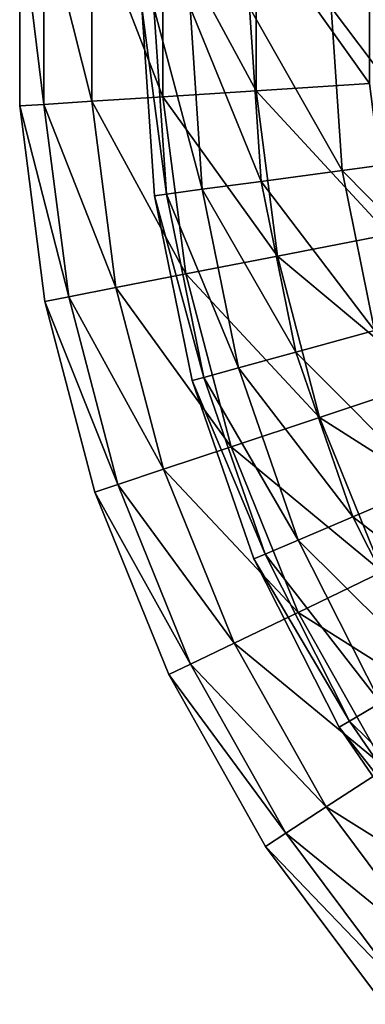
# Model space of a CAD drawing. Header units: millimetres. Extents: x 0 to 130, y 0 to 330.
# Tile 2 of 105: x 10 to 24, y 31 to 69. Entities that reach past the tile are written whole.
import ezdxf

# ---------------------------------------------------------------- set-up
doc = ezdxf.new("R2010")
doc.units = ezdxf.units.MM
doc.header["$LTSCALE"] = 25.4
doc.layers.get('0').update_dxf_attribs({"true_color": 0xff5454})

# ---------------------------------------------------------------- blocks, each defined once
blk = doc.blocks.new('CAMELEON-SNOWBALL-10267.STL')
at = {"color": 7, "true_color": 0xffffff}
mesh = blk.add_polyface(dxfattribs=at)
corners = [(1.784, -4.15, 72.465), (0.841, 3.463, 64.99), (0.841, -4.21, 64.99), (1.784, 3.402, 72.465)]
mesh.append_faces([[corners[k] for k in face] for face in [(0, 1, 2), (1, 0, 3)]], dxfattribs={"vtx0": -1, "color": 7})
mesh = blk.add_polyface(dxfattribs=at)
corners = [(0.841, 3.463, 64.99), (0.841, -4.21, 57.455), (0.841, -4.21, 64.99), (0.841, 3.463, 57.455)]
mesh.append_faces([[corners[k] for k in face] for face in [(0, 1, 2), (1, 0, 3)]], dxfattribs={"vtx0": -1, "color": 7})
mesh = blk.add_polyface(dxfattribs=at)
corners = [(0.841, 3.463, 57.455), (1.784, -4.15, 49.979), (0.841, -4.21, 57.455), (1.784, 3.402, 49.979)]
mesh.append_faces([[corners[k] for k in face] for face in [(0, 1, 2), (1, 0, 3)]], dxfattribs={"vtx0": -1, "color": 7})
mesh = blk.add_polyface(dxfattribs=at)
corners = [(3.654, -4.03, 79.763), (1.784, 3.402, 72.465), (1.784, -4.15, 72.465), (3.654, 3.282, 79.763)]
mesh.append_faces([[corners[k] for k in face] for face in [(0, 1, 2), (1, 0, 3)]], dxfattribs={"vtx0": -1, "color": 7})
mesh = blk.add_polyface(dxfattribs=at)
corners = [(1.784, 3.402, 49.979), (3.654, -4.03, 42.681), (1.784, -4.15, 49.979), (3.654, 3.282, 42.681)]
mesh.append_faces([[corners[k] for k in face] for face in [(0, 1, 2), (1, 0, 3)]], dxfattribs={"vtx0": -1, "color": 7})
mesh = blk.add_polyface(dxfattribs=at)
corners = [(6.422, -3.852, 86.769), (3.654, 3.282, 79.763), (3.654, -4.03, 79.763), (6.422, 3.105, 86.769)]
mesh.append_faces([[corners[k] for k in face] for face in [(0, 1, 2), (1, 0, 3)]], dxfattribs={"vtx0": -1, "color": 7})
mesh = blk.add_polyface(dxfattribs=at)
corners = [(3.654, 3.282, 42.681), (6.422, -3.852, 35.676), (3.654, -4.03, 42.681), (6.422, 3.105, 35.676)]
mesh.append_faces([[corners[k] for k in face] for face in [(0, 1, 2), (1, 0, 3)]], dxfattribs={"vtx0": -1, "color": 7})
mesh = blk.add_polyface(dxfattribs=at)
corners = [(10.044, -3.62, 93.372), (6.422, 3.105, 86.769), (6.422, -3.852, 86.769), (10.044, 2.872, 93.372)]
mesh.append_faces([[corners[k] for k in face] for face in [(0, 1, 2), (1, 0, 3)]], dxfattribs={"vtx0": -1, "color": 7})
mesh = blk.add_polyface(dxfattribs=at)
corners = [(6.422, 3.105, 35.676), (10.044, -3.62, 29.073), (6.422, -3.852, 35.676), (10.044, 2.872, 29.073)]
mesh.append_faces([[corners[k] for k in face] for face in [(0, 1, 2), (1, 0, 3)]], dxfattribs={"vtx0": -1, "color": 7})
mesh = blk.add_polyface(dxfattribs=at)
corners = [(14.464, -3.336, 99.468), (10.044, 2.872, 93.372), (10.044, -3.62, 93.372), (14.464, 2.588, 99.468)]
mesh.append_faces([[corners[k] for k in face] for face in [(0, 1, 2), (1, 0, 3)]], dxfattribs={"vtx0": -1, "color": 7})
mesh = blk.add_polyface(dxfattribs=at)
corners = [(10.044, 2.872, 29.073), (14.464, -3.336, 22.977), (10.044, -3.62, 29.073), (14.464, 2.588, 22.977)]
mesh.append_faces([[corners[k] for k in face] for face in [(0, 1, 2), (1, 0, 3)]], dxfattribs={"vtx0": -1, "color": 7})
mesh = blk.add_polyface(dxfattribs=at)
corners = [(6.557, -7.642, 54.043), (5.6, -0.374, 61.222), (6.091, -7.705, 61.222), (6.071, -0.374, 54.043)]
mesh.append_faces([[corners[k] for k in face] for face in [(0, 1, 2), (1, 0, 3)]], dxfattribs={"vtx0": -1, "color": 7})
mesh = blk.add_polyface(dxfattribs=at)
corners = [(5.6, -0.374, 61.222), (6.557, -7.642, 68.401), (6.091, -7.705, 61.222), (6.071, -0.374, 68.401)]
mesh.append_faces([[corners[k] for k in face] for face in [(0, 1, 2), (1, 0, 3)]], dxfattribs={"vtx0": -1, "color": 7})
mesh = blk.add_polyface(dxfattribs=at)
corners = [(7.948, -7.455, 46.987), (6.071, -0.374, 54.043), (6.557, -7.642, 54.043), (7.474, -0.374, 46.987)]
mesh.append_faces([[corners[k] for k in face] for face in [(0, 1, 2), (1, 0, 3)]], dxfattribs={"vtx0": -1, "color": 7})
mesh = blk.add_polyface(dxfattribs=at)
corners = [(6.071, -0.374, 68.401), (7.948, -7.455, 75.457), (6.557, -7.642, 68.401), (7.474, -0.374, 75.457)]
mesh.append_faces([[corners[k] for k in face] for face in [(0, 1, 2), (1, 0, 3)]], dxfattribs={"vtx0": -1, "color": 7})
mesh = blk.add_polyface(dxfattribs=at)
corners = [(10.24, -7.147, 40.175), (7.474, -0.374, 46.987), (7.948, -7.455, 46.987), (9.787, -0.374, 40.175)]
mesh.append_faces([[corners[k] for k in face] for face in [(0, 1, 2), (1, 0, 3)]], dxfattribs={"vtx0": -1, "color": 7})
mesh = blk.add_polyface(dxfattribs=at)
corners = [(7.474, -0.374, 75.457), (10.24, -7.147, 82.27), (7.948, -7.455, 75.457), (9.787, -0.374, 82.27)]
mesh.append_faces([[corners[k] for k in face] for face in [(0, 1, 2), (1, 0, 3)]], dxfattribs={"vtx0": -1, "color": 7})
mesh = blk.add_polyface(dxfattribs=at)
corners = [(13.394, -6.722, 33.722), (9.787, -0.374, 40.175), (10.24, -7.147, 40.175), (12.969, -0.374, 33.722)]
mesh.append_faces([[corners[k] for k in face] for face in [(0, 1, 2), (1, 0, 3)]], dxfattribs={"vtx0": -1, "color": 7})
mesh = blk.add_polyface(dxfattribs=at)
corners = [(9.787, -0.374, 82.27), (13.394, -6.722, 88.722), (10.24, -7.147, 82.27), (12.969, -0.374, 88.722)]
mesh.append_faces([[corners[k] for k in face] for face in [(0, 1, 2), (1, 0, 3)]], dxfattribs={"vtx0": -1, "color": 7})
mesh = blk.add_polyface(dxfattribs=at)
corners = [(17.355, -6.19, 27.74), (12.969, -0.374, 33.722), (13.394, -6.722, 33.722), (16.966, -0.374, 27.74)]
mesh.append_faces([[corners[k] for k in face] for face in [(0, 1, 2), (1, 0, 3)]], dxfattribs={"vtx0": -1, "color": 7})
mesh = blk.add_polyface(dxfattribs=at)
corners = [(12.969, -0.374, 88.722), (17.355, -6.19, 94.704), (13.394, -6.722, 88.722), (16.966, -0.374, 94.704)]
mesh.append_faces([[corners[k] for k in face] for face in [(0, 1, 2), (1, 0, 3)]], dxfattribs={"vtx0": -1, "color": 7})
mesh = blk.add_polyface(dxfattribs=at)
corners = [(15.222, -9.211, 99.468), (10.044, -3.62, 93.372), (10.875, -10.058, 93.372), (14.464, -3.336, 99.468)]
mesh.append_faces([[corners[k] for k in face] for face in [(0, 1, 2), (1, 0, 3)]], dxfattribs={"vtx0": -1, "color": 7})
mesh = blk.add_polyface(dxfattribs=at)
corners = [(10.044, -3.62, 29.073), (15.222, -9.211, 22.977), (10.875, -10.058, 29.073), (14.464, -3.336, 22.977)]
mesh.append_faces([[corners[k] for k in face] for face in [(0, 1, 2), (1, 0, 3)]], dxfattribs={"vtx0": -1, "color": 7})
mesh = blk.add_polyface(dxfattribs=at)
corners = [(10.875, -10.058, 93.372), (6.422, -3.852, 86.769), (7.312, -10.752, 86.769), (10.044, -3.62, 93.372)]
mesh.append_faces([[corners[k] for k in face] for face in [(0, 1, 2), (1, 0, 3)]], dxfattribs={"vtx0": -1, "color": 7})
mesh = blk.add_polyface(dxfattribs=at)
corners = [(6.422, -3.852, 35.676), (10.875, -10.058, 29.073), (7.312, -10.752, 35.676), (10.044, -3.62, 29.073)]
mesh.append_faces([[corners[k] for k in face] for face in [(0, 1, 2), (1, 0, 3)]], dxfattribs={"vtx0": -1, "color": 7})
mesh = blk.add_polyface(dxfattribs=at)
corners = [(2.75, -11.64, 72.465), (0.841, -4.21, 64.99), (1.823, -11.821, 64.99), (1.784, -4.15, 72.465)]
mesh.append_faces([[corners[k] for k in face] for face in [(0, 1, 2), (1, 0, 3)]], dxfattribs={"vtx0": -1, "color": 7})
mesh = blk.add_polyface(dxfattribs=at)
corners = [(0.841, -4.21, 57.455), (2.75, -11.64, 49.979), (1.823, -11.821, 57.455), (1.784, -4.15, 49.979)]
mesh.append_faces([[corners[k] for k in face] for face in [(0, 1, 2), (1, 0, 3)]], dxfattribs={"vtx0": -1, "color": 7})
mesh = blk.add_polyface(dxfattribs=at)
corners = [(0.841, -4.21, 64.99), (1.823, -11.821, 57.455), (1.823, -11.821, 64.99), (0.841, -4.21, 57.455)]
mesh.append_faces([[corners[k] for k in face] for face in [(0, 1, 2), (1, 0, 3)]], dxfattribs={"vtx0": -1, "color": 7})
mesh = blk.add_polyface(dxfattribs=at)
corners = [(4.589, -11.282, 79.763), (1.784, -4.15, 72.465), (2.75, -11.64, 72.465), (3.654, -4.03, 79.763)]
mesh.append_faces([[corners[k] for k in face] for face in [(0, 1, 2), (1, 0, 3)]], dxfattribs={"vtx0": -1, "color": 7})
mesh = blk.add_polyface(dxfattribs=at)
corners = [(1.784, -4.15, 49.979), (4.589, -11.282, 42.681), (2.75, -11.64, 49.979), (3.654, -4.03, 42.681)]
mesh.append_faces([[corners[k] for k in face] for face in [(0, 1, 2), (1, 0, 3)]], dxfattribs={"vtx0": -1, "color": 7})
mesh = blk.add_polyface(dxfattribs=at)
corners = [(7.312, -10.752, 86.769), (3.654, -4.03, 79.763), (4.589, -11.282, 79.763), (6.422, -3.852, 86.769)]
mesh.append_faces([[corners[k] for k in face] for face in [(0, 1, 2), (1, 0, 3)]], dxfattribs={"vtx0": -1, "color": 7})
mesh = blk.add_polyface(dxfattribs=at)
corners = [(3.654, -4.03, 42.681), (7.312, -10.752, 35.676), (4.589, -11.282, 42.681), (6.422, -3.852, 35.676)]
mesh.append_faces([[corners[k] for k in face] for face in [(0, 1, 2), (1, 0, 3)]], dxfattribs={"vtx0": -1, "color": 7})
mesh = blk.add_polyface(dxfattribs=at)
corners = [(18.516, -11.902, 27.74), (13.394, -6.722, 33.722), (14.661, -12.958, 33.722), (17.355, -6.19, 27.74)]
mesh.append_faces([[corners[k] for k in face] for face in [(0, 1, 2), (1, 0, 3)]], dxfattribs={"vtx0": -1, "color": 7})
mesh = blk.add_polyface(dxfattribs=at)
corners = [(13.394, -6.722, 88.722), (18.516, -11.902, 94.704), (14.661, -12.958, 88.722), (17.355, -6.19, 94.704)]
mesh.append_faces([[corners[k] for k in face] for face in [(0, 1, 2), (1, 0, 3)]], dxfattribs={"vtx0": -1, "color": 7})
mesh = blk.add_polyface(dxfattribs=at)
corners = [(14.661, -12.958, 33.722), (10.24, -7.147, 40.175), (11.592, -13.798, 40.175), (13.394, -6.722, 33.722)]
mesh.append_faces([[corners[k] for k in face] for face in [(0, 1, 2), (1, 0, 3)]], dxfattribs={"vtx0": -1, "color": 7})
mesh = blk.add_polyface(dxfattribs=at)
corners = [(10.24, -7.147, 82.27), (14.661, -12.958, 88.722), (11.592, -13.798, 82.27), (13.394, -6.722, 88.722)]
mesh.append_faces([[corners[k] for k in face] for face in [(0, 1, 2), (1, 0, 3)]], dxfattribs={"vtx0": -1, "color": 7})
mesh = blk.add_polyface(dxfattribs=at)
corners = [(11.592, -13.798, 40.175), (7.948, -7.455, 46.987), (9.362, -14.409, 46.987), (10.24, -7.147, 40.175)]
mesh.append_faces([[corners[k] for k in face] for face in [(0, 1, 2), (1, 0, 3)]], dxfattribs={"vtx0": -1, "color": 7})
mesh = blk.add_polyface(dxfattribs=at)
corners = [(7.948, -7.455, 75.457), (11.592, -13.798, 82.27), (9.362, -14.409, 75.457), (10.24, -7.147, 82.27)]
mesh.append_faces([[corners[k] for k in face] for face in [(0, 1, 2), (1, 0, 3)]], dxfattribs={"vtx0": -1, "color": 7})
mesh = blk.add_polyface(dxfattribs=at)
corners = [(8.008, -14.78, 54.043), (6.091, -7.705, 61.222), (7.554, -14.905, 61.222), (6.557, -7.642, 54.043)]
mesh.append_faces([[corners[k] for k in face] for face in [(0, 1, 2), (1, 0, 3)]], dxfattribs={"vtx0": -1, "color": 7})
mesh = blk.add_polyface(dxfattribs=at)
corners = [(6.091, -7.705, 61.222), (8.008, -14.78, 68.401), (7.554, -14.905, 61.222), (6.557, -7.642, 68.401)]
mesh.append_faces([[corners[k] for k in face] for face in [(0, 1, 2), (1, 0, 3)]], dxfattribs={"vtx0": -1, "color": 7})
mesh = blk.add_polyface(dxfattribs=at)
corners = [(9.362, -14.409, 46.987), (6.557, -7.642, 54.043), (8.008, -14.78, 54.043), (7.948, -7.455, 46.987)]
mesh.append_faces([[corners[k] for k in face] for face in [(0, 1, 2), (1, 0, 3)]], dxfattribs={"vtx0": -1, "color": 7})
mesh = blk.add_polyface(dxfattribs=at)
corners = [(6.557, -7.642, 68.401), (9.362, -14.409, 75.457), (8.008, -14.78, 68.401), (7.948, -7.455, 75.457)]
mesh.append_faces([[corners[k] for k in face] for face in [(0, 1, 2), (1, 0, 3)]], dxfattribs={"vtx0": -1, "color": 7})
mesh = blk.add_polyface(dxfattribs=at)
corners = [(16.724, -14.942, 99.468), (10.875, -10.058, 93.372), (12.521, -16.337, 93.372), (15.222, -9.211, 99.468)]
mesh.append_faces([[corners[k] for k in face] for face in [(0, 1, 2), (1, 0, 3)]], dxfattribs={"vtx0": -1, "color": 7})
mesh = blk.add_polyface(dxfattribs=at)
corners = [(10.875, -10.058, 29.073), (16.724, -14.942, 22.977), (12.521, -16.337, 29.073), (15.222, -9.211, 22.977)]
mesh.append_faces([[corners[k] for k in face] for face in [(0, 1, 2), (1, 0, 3)]], dxfattribs={"vtx0": -1, "color": 7})
mesh = blk.add_polyface(dxfattribs=at)
corners = [(12.521, -16.337, 93.372), (7.312, -10.752, 86.769), (9.076, -17.481, 86.769), (10.875, -10.058, 93.372)]
mesh.append_faces([[corners[k] for k in face] for face in [(0, 1, 2), (1, 0, 3)]], dxfattribs={"vtx0": -1, "color": 7})
mesh = blk.add_polyface(dxfattribs=at)
corners = [(7.312, -10.752, 35.676), (12.521, -16.337, 29.073), (9.076, -17.481, 35.676), (10.875, -10.058, 29.073)]
mesh.append_faces([[corners[k] for k in face] for face in [(0, 1, 2), (1, 0, 3)]], dxfattribs={"vtx0": -1, "color": 7})
mesh = blk.add_polyface(dxfattribs=at)
corners = [(9.076, -17.481, 86.769), (4.589, -11.282, 79.763), (6.444, -18.355, 79.763), (7.312, -10.752, 86.769)]
mesh.append_faces([[corners[k] for k in face] for face in [(0, 1, 2), (1, 0, 3)]], dxfattribs={"vtx0": -1, "color": 7})
mesh = blk.add_polyface(dxfattribs=at)
corners = [(4.589, -11.282, 42.681), (9.076, -17.481, 35.676), (6.444, -18.355, 42.681), (7.312, -10.752, 35.676)]
mesh.append_faces([[corners[k] for k in face] for face in [(0, 1, 2), (1, 0, 3)]], dxfattribs={"vtx0": -1, "color": 7})
mesh = blk.add_polyface(dxfattribs=at)
corners = [(6.444, -18.355, 79.763), (2.75, -11.64, 72.465), (4.665, -18.945, 72.465), (4.589, -11.282, 79.763)]
mesh.append_faces([[corners[k] for k in face] for face in [(0, 1, 2), (1, 0, 3)]], dxfattribs={"vtx0": -1, "color": 7})
mesh = blk.add_polyface(dxfattribs=at)
corners = [(2.75, -11.64, 49.979), (6.444, -18.355, 42.681), (4.665, -18.945, 49.979), (4.589, -11.282, 42.681)]
mesh.append_faces([[corners[k] for k in face] for face in [(0, 1, 2), (1, 0, 3)]], dxfattribs={"vtx0": -1, "color": 7})
mesh = blk.add_polyface(dxfattribs=at)
corners = [(4.665, -18.945, 72.465), (1.823, -11.821, 64.99), (3.769, -19.243, 64.99), (2.75, -11.64, 72.465)]
mesh.append_faces([[corners[k] for k in face] for face in [(0, 1, 2), (1, 0, 3)]], dxfattribs={"vtx0": -1, "color": 7})
mesh = blk.add_polyface(dxfattribs=at)
corners = [(1.823, -11.821, 57.455), (4.665, -18.945, 49.979), (3.769, -19.243, 57.455), (2.75, -11.64, 49.979)]
mesh.append_faces([[corners[k] for k in face] for face in [(0, 1, 2), (1, 0, 3)]], dxfattribs={"vtx0": -1, "color": 7})
mesh = blk.add_polyface(dxfattribs=at)
corners = [(1.823, -11.821, 64.99), (3.769, -19.243, 57.455), (3.769, -19.243, 64.99), (1.823, -11.821, 57.455)]
mesh.append_faces([[corners[k] for k in face] for face in [(0, 1, 2), (1, 0, 3)]], dxfattribs={"vtx0": -1, "color": 7})
mesh = blk.add_polyface(dxfattribs=at)
corners = [(11.592, -13.798, 82.27), (16.748, -18.969, 88.722), (13.819, -20.211, 82.27), (14.661, -12.958, 88.722)]
mesh.append_faces([[corners[k] for k in face] for face in [(0, 1, 2), (1, 0, 3)]], dxfattribs={"vtx0": -1, "color": 7})
mesh = blk.add_polyface(dxfattribs=at)
corners = [(16.748, -18.969, 33.722), (11.592, -13.798, 40.175), (13.819, -20.211, 40.175), (14.661, -12.958, 33.722)]
mesh.append_faces([[corners[k] for k in face] for face in [(0, 1, 2), (1, 0, 3)]], dxfattribs={"vtx0": -1, "color": 7})
mesh = blk.add_polyface(dxfattribs=at)
corners = [(9.362, -14.409, 75.457), (13.819, -20.211, 82.27), (11.69, -21.114, 75.457), (11.592, -13.798, 82.27)]
mesh.append_faces([[corners[k] for k in face] for face in [(0, 1, 2), (1, 0, 3)]], dxfattribs={"vtx0": -1, "color": 7})
mesh = blk.add_polyface(dxfattribs=at)
corners = [(13.819, -20.211, 40.175), (9.362, -14.409, 46.987), (11.69, -21.114, 46.987), (11.592, -13.798, 40.175)]
mesh.append_faces([[corners[k] for k in face] for face in [(0, 1, 2), (1, 0, 3)]], dxfattribs={"vtx0": -1, "color": 7})
mesh = blk.add_polyface(dxfattribs=at)
corners = [(8.008, -14.78, 68.401), (11.69, -21.114, 75.457), (10.397, -21.662, 68.401), (9.362, -14.409, 75.457)]
mesh.append_faces([[corners[k] for k in face] for face in [(0, 1, 2), (1, 0, 3)]], dxfattribs={"vtx0": -1, "color": 7})
mesh = blk.add_polyface(dxfattribs=at)
corners = [(11.69, -21.114, 46.987), (8.008, -14.78, 54.043), (10.397, -21.662, 54.043), (9.362, -14.409, 46.987)]
mesh.append_faces([[corners[k] for k in face] for face in [(0, 1, 2), (1, 0, 3)]], dxfattribs={"vtx0": -1, "color": 7})
mesh = blk.add_polyface(dxfattribs=at)
corners = [(7.554, -14.905, 61.222), (10.397, -21.662, 68.401), (9.964, -21.845, 61.222), (8.008, -14.78, 68.401)]
mesh.append_faces([[corners[k] for k in face] for face in [(0, 1, 2), (1, 0, 3)]], dxfattribs={"vtx0": -1, "color": 7})
mesh = blk.add_polyface(dxfattribs=at)
corners = [(10.397, -21.662, 54.043), (7.554, -14.905, 61.222), (9.964, -21.845, 61.222), (8.008, -14.78, 54.043)]
mesh.append_faces([[corners[k] for k in face] for face in [(0, 1, 2), (1, 0, 3)]], dxfattribs={"vtx0": -1, "color": 7})
mesh = blk.add_polyface(dxfattribs=at)
corners = [(18.947, -20.433, 99.468), (12.521, -16.337, 93.372), (14.957, -22.354, 93.372), (16.724, -14.942, 99.468)]
mesh.append_faces([[corners[k] for k in face] for face in [(0, 1, 2), (1, 0, 3)]], dxfattribs={"vtx0": -1, "color": 7})
mesh = blk.add_polyface(dxfattribs=at)
corners = [(12.521, -16.337, 29.073), (18.947, -20.433, 22.977), (14.957, -22.354, 29.073), (16.724, -14.942, 22.977)]
mesh.append_faces([[corners[k] for k in face] for face in [(0, 1, 2), (1, 0, 3)]], dxfattribs={"vtx0": -1, "color": 7})
mesh = blk.add_polyface(dxfattribs=at)
corners = [(14.957, -22.354, 93.372), (9.076, -17.481, 86.769), (11.687, -23.929, 86.769), (12.521, -16.337, 93.372)]
mesh.append_faces([[corners[k] for k in face] for face in [(0, 1, 2), (1, 0, 3)]], dxfattribs={"vtx0": -1, "color": 7})
mesh = blk.add_polyface(dxfattribs=at)
corners = [(9.076, -17.481, 35.676), (14.957, -22.354, 29.073), (11.687, -23.929, 35.676), (12.521, -16.337, 29.073)]
mesh.append_faces([[corners[k] for k in face] for face in [(0, 1, 2), (1, 0, 3)]], dxfattribs={"vtx0": -1, "color": 7})
mesh = blk.add_polyface(dxfattribs=at)
corners = [(11.687, -23.929, 86.769), (6.444, -18.355, 79.763), (9.188, -25.133, 79.763), (9.076, -17.481, 86.769)]
mesh.append_faces([[corners[k] for k in face] for face in [(0, 1, 2), (1, 0, 3)]], dxfattribs={"vtx0": -1, "color": 7})
mesh = blk.add_polyface(dxfattribs=at)
corners = [(6.444, -18.355, 42.681), (11.687, -23.929, 35.676), (9.188, -25.133, 42.681), (9.076, -17.481, 35.676)]
mesh.append_faces([[corners[k] for k in face] for face in [(0, 1, 2), (1, 0, 3)]], dxfattribs={"vtx0": -1, "color": 7})
mesh = blk.add_polyface(dxfattribs=at)
corners = [(9.188, -25.133, 79.763), (4.665, -18.945, 72.465), (7.499, -25.946, 72.465), (6.444, -18.355, 79.763)]
mesh.append_faces([[corners[k] for k in face] for face in [(0, 1, 2), (1, 0, 3)]], dxfattribs={"vtx0": -1, "color": 7})
mesh = blk.add_polyface(dxfattribs=at)
corners = [(4.665, -18.945, 49.979), (9.188, -25.133, 42.681), (7.499, -25.946, 49.979), (6.444, -18.355, 42.681)]
mesh.append_faces([[corners[k] for k in face] for face in [(0, 1, 2), (1, 0, 3)]], dxfattribs={"vtx0": -1, "color": 7})
mesh = blk.add_polyface(dxfattribs=at)
corners = [(7.499, -25.946, 72.465), (3.769, -19.243, 64.99), (6.649, -26.355, 64.99), (4.665, -18.945, 72.465)]
mesh.append_faces([[corners[k] for k in face] for face in [(0, 1, 2), (1, 0, 3)]], dxfattribs={"vtx0": -1, "color": 7})
mesh = blk.add_polyface(dxfattribs=at)
corners = [(3.769, -19.243, 57.455), (7.499, -25.946, 49.979), (6.649, -26.355, 57.455), (4.665, -18.945, 49.979)]
mesh.append_faces([[corners[k] for k in face] for face in [(0, 1, 2), (1, 0, 3)]], dxfattribs={"vtx0": -1, "color": 7})
mesh = blk.add_polyface(dxfattribs=at)
corners = [(13.819, -20.211, 82.27), (19.618, -24.648, 88.722), (16.88, -26.269, 82.27), (16.748, -18.969, 88.722)]
mesh.append_faces([[corners[k] for k in face] for face in [(0, 1, 2), (1, 0, 3)]], dxfattribs={"vtx0": -1, "color": 7})
mesh = blk.add_polyface(dxfattribs=at)
corners = [(19.618, -24.648, 33.722), (13.819, -20.211, 40.175), (16.88, -26.269, 40.175), (16.748, -18.969, 33.722)]
mesh.append_faces([[corners[k] for k in face] for face in [(0, 1, 2), (1, 0, 3)]], dxfattribs={"vtx0": -1, "color": 7})
mesh = blk.add_polyface(dxfattribs=at)
corners = [(3.769, -19.243, 64.99), (6.649, -26.355, 57.455), (6.649, -26.355, 64.99), (3.769, -19.243, 57.455)]
mesh.append_faces([[corners[k] for k in face] for face in [(0, 1, 2), (1, 0, 3)]], dxfattribs={"vtx0": -1, "color": 7})
mesh = blk.add_polyface(dxfattribs=at)
corners = [(11.69, -21.114, 75.457), (16.88, -26.269, 82.27), (14.89, -27.448, 75.457), (13.819, -20.211, 82.27)]
mesh.append_faces([[corners[k] for k in face] for face in [(0, 1, 2), (1, 0, 3)]], dxfattribs={"vtx0": -1, "color": 7})
mesh = blk.add_polyface(dxfattribs=at)
corners = [(16.88, -26.269, 40.175), (11.69, -21.114, 46.987), (14.89, -27.448, 46.987), (13.819, -20.211, 40.175)]
mesh.append_faces([[corners[k] for k in face] for face in [(0, 1, 2), (1, 0, 3)]], dxfattribs={"vtx0": -1, "color": 7})
mesh = blk.add_polyface(dxfattribs=at)
corners = [(10.397, -21.662, 68.401), (14.89, -27.448, 75.457), (13.683, -28.163, 68.401), (11.69, -21.114, 75.457)]
mesh.append_faces([[corners[k] for k in face] for face in [(0, 1, 2), (1, 0, 3)]], dxfattribs={"vtx0": -1, "color": 7})
mesh = blk.add_polyface(dxfattribs=at)
corners = [(14.89, -27.448, 46.987), (10.397, -21.662, 54.043), (13.683, -28.163, 54.043), (11.69, -21.114, 46.987)]
mesh.append_faces([[corners[k] for k in face] for face in [(0, 1, 2), (1, 0, 3)]], dxfattribs={"vtx0": -1, "color": 7})
mesh = blk.add_polyface(dxfattribs=at)
corners = [(9.964, -21.845, 61.222), (13.683, -28.163, 68.401), (13.278, -28.403, 61.222), (10.397, -21.662, 68.401)]
mesh.append_faces([[corners[k] for k in face] for face in [(0, 1, 2), (1, 0, 3)]], dxfattribs={"vtx0": -1, "color": 7})
mesh = blk.add_polyface(dxfattribs=at)
corners = [(13.683, -28.163, 54.043), (9.964, -21.845, 61.222), (13.278, -28.403, 61.222), (10.397, -21.662, 54.043)]
mesh.append_faces([[corners[k] for k in face] for face in [(0, 1, 2), (1, 0, 3)]], dxfattribs={"vtx0": -1, "color": 7})
mesh = blk.add_polyface(dxfattribs=at)
corners = [(18.143, -28.01, 93.372), (11.687, -23.929, 86.769), (15.101, -29.991, 86.769), (14.957, -22.354, 93.372)]
mesh.append_faces([[corners[k] for k in face] for face in [(0, 1, 2), (1, 0, 3)]], dxfattribs={"vtx0": -1, "color": 7})
mesh = blk.add_polyface(dxfattribs=at)
corners = [(11.687, -23.929, 35.676), (18.143, -28.01, 29.073), (15.101, -29.991, 35.676), (14.957, -22.354, 29.073)]
mesh.append_faces([[corners[k] for k in face] for face in [(0, 1, 2), (1, 0, 3)]], dxfattribs={"vtx0": -1, "color": 7})
mesh = blk.add_polyface(dxfattribs=at)
corners = [(15.101, -29.991, 86.769), (9.188, -25.133, 79.763), (12.776, -31.504, 79.763), (11.687, -23.929, 86.769)]
mesh.append_faces([[corners[k] for k in face] for face in [(0, 1, 2), (1, 0, 3)]], dxfattribs={"vtx0": -1, "color": 7})
mesh = blk.add_polyface(dxfattribs=at)
corners = [(9.188, -25.133, 42.681), (15.101, -29.991, 35.676), (12.776, -31.504, 42.681), (11.687, -23.929, 35.676)]
mesh.append_faces([[corners[k] for k in face] for face in [(0, 1, 2), (1, 0, 3)]], dxfattribs={"vtx0": -1, "color": 7})
mesh = blk.add_polyface(dxfattribs=at)
corners = [(12.776, -31.504, 79.763), (7.499, -25.946, 72.465), (11.205, -32.526, 72.465), (9.188, -25.133, 79.763)]
mesh.append_faces([[corners[k] for k in face] for face in [(0, 1, 2), (1, 0, 3)]], dxfattribs={"vtx0": -1, "color": 7})
mesh = blk.add_polyface(dxfattribs=at)
corners = [(7.499, -25.946, 49.979), (12.776, -31.504, 42.681), (11.205, -32.526, 49.979), (9.188, -25.133, 42.681)]
mesh.append_faces([[corners[k] for k in face] for face in [(0, 1, 2), (1, 0, 3)]], dxfattribs={"vtx0": -1, "color": 7})
mesh = blk.add_polyface(dxfattribs=at)
corners = [(11.205, -32.526, 72.465), (6.649, -26.355, 64.99), (10.414, -33.041, 64.99), (7.499, -25.946, 72.465)]
mesh.append_faces([[corners[k] for k in face] for face in [(0, 1, 2), (1, 0, 3)]], dxfattribs={"vtx0": -1, "color": 7})
mesh = blk.add_polyface(dxfattribs=at)
corners = [(6.649, -26.355, 57.455), (11.205, -32.526, 49.979), (10.414, -33.041, 57.455), (7.499, -25.946, 49.979)]
mesh.append_faces([[corners[k] for k in face] for face in [(0, 1, 2), (1, 0, 3)]], dxfattribs={"vtx0": -1, "color": 7})
mesh = blk.add_polyface(dxfattribs=at)
corners = [(6.649, -26.355, 64.99), (10.414, -33.041, 57.455), (10.414, -33.041, 64.99), (6.649, -26.355, 57.455)]
mesh.append_faces([[corners[k] for k in face] for face in [(0, 1, 2), (1, 0, 3)]], dxfattribs={"vtx0": -1, "color": 7})
mesh = blk.add_polyface(dxfattribs=at)
corners = [(13.683, -28.163, 68.401), (18.907, -33.299, 75.457), (17.805, -34.168, 68.401), (14.89, -27.448, 75.457)]
mesh.append_faces([[corners[k] for k in face] for face in [(0, 1, 2), (1, 0, 3)]], dxfattribs={"vtx0": -1, "color": 7})
mesh = blk.add_polyface(dxfattribs=at)
corners = [(18.907, -33.299, 46.987), (13.683, -28.163, 54.043), (17.805, -34.168, 54.043), (14.89, -27.448, 46.987)]
mesh.append_faces([[corners[k] for k in face] for face in [(0, 1, 2), (1, 0, 3)]], dxfattribs={"vtx0": -1, "color": 7})
mesh = blk.add_polyface(dxfattribs=at)
corners = [(13.278, -28.403, 61.222), (17.805, -34.168, 68.401), (17.436, -34.46, 61.222), (13.683, -28.163, 68.401)]
mesh.append_faces([[corners[k] for k in face] for face in [(0, 1, 2), (1, 0, 3)]], dxfattribs={"vtx0": -1, "color": 7})
mesh = blk.add_polyface(dxfattribs=at)
corners = [(17.805, -34.168, 54.043), (13.278, -28.403, 61.222), (17.436, -34.46, 61.222), (13.683, -28.163, 54.043)]
mesh.append_faces([[corners[k] for k in face] for face in [(0, 1, 2), (1, 0, 3)]], dxfattribs={"vtx0": -1, "color": 7})
mesh = blk.add_polyface(dxfattribs=at)
corners = [(19.261, -35.566, 86.769), (12.776, -31.504, 79.763), (17.149, -37.364, 79.763), (15.101, -29.991, 86.769)]
mesh.append_faces([[corners[k] for k in face] for face in [(0, 1, 2), (1, 0, 3)]], dxfattribs={"vtx0": -1, "color": 7})
mesh = blk.add_polyface(dxfattribs=at)
corners = [(12.776, -31.504, 42.681), (19.261, -35.566, 35.676), (17.149, -37.364, 42.681), (15.101, -29.991, 35.676)]
mesh.append_faces([[corners[k] for k in face] for face in [(0, 1, 2), (1, 0, 3)]], dxfattribs={"vtx0": -1, "color": 7})
mesh = blk.add_polyface(dxfattribs=at)
corners = [(17.149, -37.364, 79.763), (11.205, -32.526, 72.465), (15.722, -38.579, 72.465), (12.776, -31.504, 79.763)]
mesh.append_faces([[corners[k] for k in face] for face in [(0, 1, 2), (1, 0, 3)]], dxfattribs={"vtx0": -1, "color": 7})
mesh = blk.add_polyface(dxfattribs=at)
corners = [(11.205, -32.526, 49.979), (17.149, -37.364, 42.681), (15.722, -38.579, 49.979), (12.776, -31.504, 42.681)]
mesh.append_faces([[corners[k] for k in face] for face in [(0, 1, 2), (1, 0, 3)]], dxfattribs={"vtx0": -1, "color": 7})
mesh = blk.add_polyface(dxfattribs=at)
corners = [(15.722, -38.579, 72.465), (10.414, -33.041, 64.99), (15.003, -39.191, 64.99), (11.205, -32.526, 72.465)]
mesh.append_faces([[corners[k] for k in face] for face in [(0, 1, 2), (1, 0, 3)]], dxfattribs={"vtx0": -1, "color": 7})
mesh = blk.add_polyface(dxfattribs=at)
corners = [(10.414, -33.041, 57.455), (15.722, -38.579, 49.979), (15.003, -39.191, 57.455), (11.205, -32.526, 49.979)]
mesh.append_faces([[corners[k] for k in face] for face in [(0, 1, 2), (1, 0, 3)]], dxfattribs={"vtx0": -1, "color": 7})
mesh = blk.add_polyface(dxfattribs=at)
corners = [(10.414, -33.041, 64.99), (15.003, -39.191, 57.455), (15.003, -39.191, 64.99), (10.414, -33.041, 57.455)]
mesh.append_faces([[corners[k] for k in face] for face in [(0, 1, 2), (1, 0, 3)]], dxfattribs={"vtx0": -1, "color": 7})
blk = doc.blocks.new('CAMELEON-SNOWBALL-10267')
at = {"color": 0}
blk.add_blockref('CAMELEON-SNOWBALL-10267.STL', (0, 0), dxfattribs=at)
blk = doc.blocks.new('Grupuj#1')
at = {"color": 0}
blk.add_blockref('CAMELEON-SNOWBALL-10267', (9.28, 70.211, -1.222), dxfattribs=at)

msp = doc.modelspace()

# ---------------------------------------------------------------- block references
at = {"color": 0}
msp.add_blockref('Grupuj#1', (0, 0, -0.078), dxfattribs=at)

doc.saveas('drawing.dxf')
